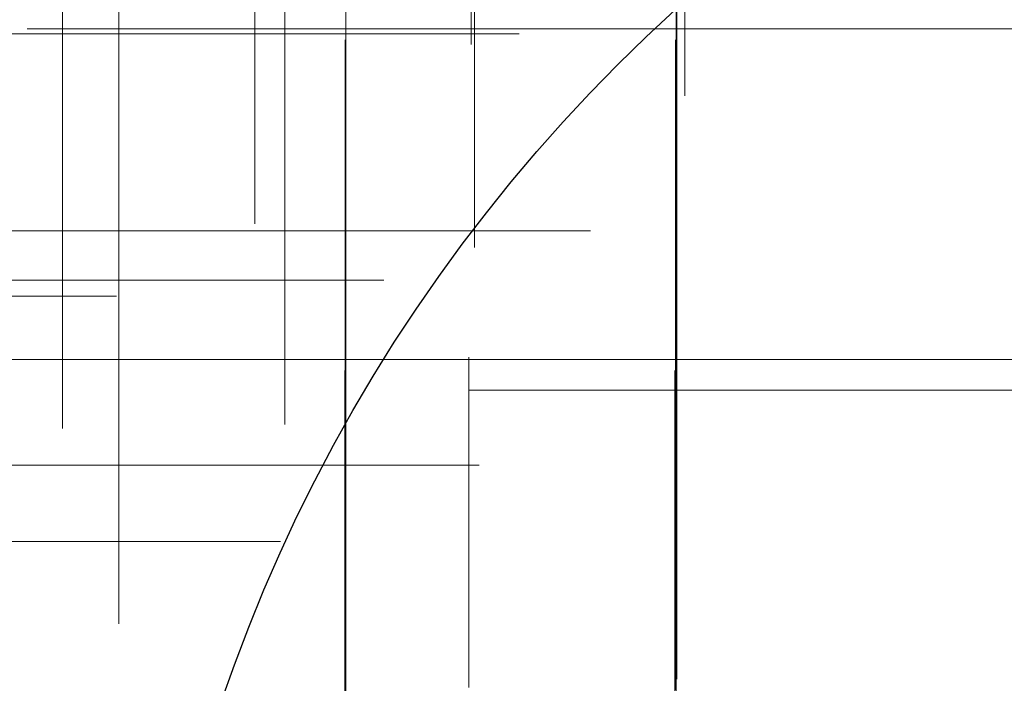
# Model space of a CAD drawing. Header units: millimetres. Extents: x -50 to 901, y -50 to 714.
# Tile 47 of 186: x -16 to -7, y 5 to 11. Entities that reach past the tile are written whole.
import ezdxf

# ---------------------------------------------------------------- set-up
doc = ezdxf.new("R2010")
doc.units = ezdxf.units.MM

# ---------------------------------------------------------------- blocks, each defined once
blk = doc.blocks.new('SW_CENTERMARKSYMBOL_7')
at = {"color": 0, "linetype": 'Continuous', "lineweight": 18}
for p, q in [((0, 0), (0, 5)), ((-5, 0), (-5.9011, 0)), ((0, 0), (-5, 0)), ((0, 0), (0, -5)), ((0, 0), (5, 0)), ((0, -5), (0, -5.9011))]:
    blk.add_line(p, q, dxfattribs=at)
blk = doc.blocks.new('SW_CENTERMARKSYMBOL_8')
at = {"color": 0, "linetype": 'Continuous', "lineweight": 18}
for p, q in [((-5, 0), (-5.9011, 0)), ((0, 0), (-5, 0))]:
    blk.add_line(p, q, dxfattribs=at)
blk = doc.blocks.new('SW_CENTERMARKSYMBOL_9')
at = {"color": 0, "linetype": 'Continuous', "lineweight": 18}
for p, q in [((-5, 0), (-5.9011, 0)), ((0, 0), (-5, 0))]:
    blk.add_line(p, q, dxfattribs=at)
blk = doc.blocks.new('SW_CENTERMARKSYMBOL_60')
at = {"color": 0, "linetype": 'Continuous', "lineweight": 18}
for p, q in [((0, 5), (0, 5.9011)), ((0, 0), (0, 5))]:
    blk.add_line(p, q, dxfattribs=at)
blk = doc.blocks.new('SW_CENTERMARKSYMBOL_62')
at = {"color": 0, "linetype": 'Continuous', "lineweight": 18}
for p, q in [((0, 5), (0, 5.9011)), ((0, 0), (0, 5))]:
    blk.add_line(p, q, dxfattribs=at)
blk = doc.blocks.new('SW_CENTERMARKSYMBOL_72')
at = {"color": 0, "linetype": 'Continuous', "lineweight": 18}
for p, q in [((-5, 0), (-5.9011, 0)), ((0, 0), (-5, 0))]:
    blk.add_line(p, q, dxfattribs=at)
blk = doc.blocks.new('SW_CENTERMARKSYMBOL_73')
at = {"color": 0, "linetype": 'Continuous', "lineweight": 18}
for p, q in [((-5, 0), (-5.9011, 0)), ((0, 0), (-5, 0))]:
    blk.add_line(p, q, dxfattribs=at)
blk = doc.blocks.new('SW_CENTERMARKSYMBOL_74')
at = {"color": 0, "linetype": 'Continuous', "lineweight": 18}
for p, q in [((0, 0), (0, 5)), ((-5, 0), (-5.9011, 0)), ((0, 0), (-5, 0)), ((0, 0), (0, -5)), ((0, 0), (5, 0))]:
    blk.add_line(p, q, dxfattribs=at)
blk = doc.blocks.new('SW_CENTERMARKSYMBOL_75')
at = {"color": 0, "linetype": 'Continuous', "lineweight": 18}
for p, q in [((0, 0), (0, 5)), ((0, 0), (-5, 0)), ((0, 0), (0, -5)), ((0, 0), (5, 0)), ((5, 0), (5.9011, 0))]:
    blk.add_line(p, q, dxfattribs=at)
blk = doc.blocks.new('SW_CENTERMARKSYMBOL_100')
at = {"color": 0, "linetype": 'Continuous', "lineweight": 18}
for p, q in [((0, 5), (0, 5.9011)), ((0, 0), (0, 5))]:
    blk.add_line(p, q, dxfattribs=at)
blk = doc.blocks.new('SW_CENTERMARKSYMBOL_101')
at = {"color": 0, "linetype": 'Continuous', "lineweight": 18}
for p, q in [((0, 5), (0, 5.9011)), ((0, 0), (0, 5))]:
    blk.add_line(p, q, dxfattribs=at)
blk = doc.blocks.new('SW_CENTERMARKSYMBOL_104')
at = {"color": 0, "linetype": 'Continuous', "lineweight": 18}
for p, q in [((0, 0), (5, 0)), ((5, 0), (5.5549, 0))]:
    blk.add_line(p, q, dxfattribs=at)
blk = doc.blocks.new('SW_CENTERMARKSYMBOL_105')
at = {"color": 0, "linetype": 'Continuous', "lineweight": 18}
for p, q in [((0, 0), (5, 0)), ((5, 0), (5.6463, 0))]:
    blk.add_line(p, q, dxfattribs=at)
blk = doc.blocks.new('SW_CENTERMARKSYMBOL_106')
at = {"color": 0, "linetype": 'Continuous', "lineweight": 18}
for p, q in [((0, 0), (5, 0)), ((5, 0), (5.5209, 0))]:
    blk.add_line(p, q, dxfattribs=at)
blk = doc.blocks.new('SW_CENTERMARKSYMBOL_108')
at = {"color": 0, "linetype": 'Continuous', "lineweight": 18}
for p, q in [((0, 0), (5, 0)), ((5, 0), (5.5549, 0))]:
    blk.add_line(p, q, dxfattribs=at)
blk = doc.blocks.new('SW_CENTERMARKSYMBOL_114')
at = {"color": 0, "linetype": 'Continuous', "lineweight": 18}
for p, q in [((0, 0), (5, 0)), ((5, 0), (5.6463, 0))]:
    blk.add_line(p, q, dxfattribs=at)
blk = doc.blocks.new('SW_CENTERMARKSYMBOL_125')
at = {"color": 0, "linetype": 'Continuous', "lineweight": 18}
for p, q in [((0, 0), (0, -5)), ((0, -5), (0, -5.6463))]:
    blk.add_line(p, q, dxfattribs=at)
blk = doc.blocks.new('SW_CENTERMARKSYMBOL_126')
at = {"color": 0, "linetype": 'Continuous', "lineweight": 18}
for p, q in [((0, 0), (0, -5)), ((0, -5), (0, -5.5549))]:
    blk.add_line(p, q, dxfattribs=at)
blk = doc.blocks.new('SW_CENTERMARKSYMBOL_128')
at = {"color": 0, "linetype": 'Continuous', "lineweight": 18}
for p, q in [((0, 0), (5, 0)), ((5, 0), (5.6463, 0))]:
    blk.add_line(p, q, dxfattribs=at)
blk = doc.blocks.new('SW_CENTERMARKSYMBOL_134')
at = {"color": 0, "linetype": 'Continuous', "lineweight": 18}
for p, q in [((0, 0), (0, -5)), ((0, -5), (0, -5.5549))]:
    blk.add_line(p, q, dxfattribs=at)
blk = doc.blocks.new('SW_CENTERMARKSYMBOL_135')
at = {"color": 0, "linetype": 'Continuous', "lineweight": 18}
for p, q in [((0, 0), (0, -5)), ((0, -5), (0, -5.6463))]:
    blk.add_line(p, q, dxfattribs=at)
blk = doc.blocks.new('SW_CENTERMARKSYMBOL_200')
at = {"color": 0, "linetype": 'Continuous', "lineweight": 18}
for p, q in [((0, 0), (0, -5)), ((0, -5), (0, -5.5549))]:
    blk.add_line(p, q, dxfattribs=at)
blk = doc.blocks.new('SW_CENTERMARKSYMBOL_210')
at = {"color": 0, "linetype": 'Continuous', "lineweight": 18}
blk.add_line((0, -5), (0, -5.6463), dxfattribs=at)
blk = doc.blocks.new('SW_CENTERMARKSYMBOL_211')
at = {"color": 0, "linetype": 'Continuous', "lineweight": 18}
for p, q in [((0, 0), (0, -5)), ((0, -5), (0, -5.5549))]:
    blk.add_line(p, q, dxfattribs=at)
blk = doc.blocks.new('SW_CENTERMARKSYMBOL_557')
at = {"color": 0, "linetype": 'Continuous', "lineweight": 18}
for p, q in [((-5, 0), (-8, 0)), ((0, 0), (-5, 0))]:
    blk.add_line(p, q, dxfattribs=at)
blk = doc.blocks.new('SW_CENTERMARKSYMBOL_560')
at = {"color": 0, "linetype": 'Continuous', "lineweight": 18}
blk.add_line((0, 5), (0, 8), dxfattribs=at)
blk = doc.blocks.new('SW_CENTERMARKSYMBOL_570')
at = {"color": 0, "linetype": 'Continuous', "lineweight": 18}
for p, q in [((0, 0), (0, 5)), ((-5, 0), (-5.9011, 0)), ((0, 0), (-5, 0)), ((0, 0), (0, -5)), ((0, 0), (5, 0)), ((0, -5), (0, -5.9011))]:
    blk.add_line(p, q, dxfattribs=at)
blk = doc.blocks.new('SW_CENTERMARKSYMBOL_571')
at = {"color": 0, "linetype": 'Continuous', "lineweight": 18}
for p, q in [((-5, 0), (-5.9011, 0)), ((0, 0), (-5, 0))]:
    blk.add_line(p, q, dxfattribs=at)
blk = doc.blocks.new('SW_CENTERMARKSYMBOL_572')
at = {"color": 0, "linetype": 'Continuous', "lineweight": 18}
for p, q in [((-5, 0), (-5.9011, 0)), ((0, 0), (-5, 0))]:
    blk.add_line(p, q, dxfattribs=at)
blk = doc.blocks.new('SW_CENTERMARKSYMBOL_623')
at = {"color": 0, "linetype": 'Continuous', "lineweight": 18}
for p, q in [((0, 5), (0, 5.9011)), ((0, 0), (0, 5))]:
    blk.add_line(p, q, dxfattribs=at)
blk = doc.blocks.new('SW_CENTERMARKSYMBOL_625')
at = {"color": 0, "linetype": 'Continuous', "lineweight": 18}
for p, q in [((0, 5), (0, 5.9011)), ((0, 0), (0, 5))]:
    blk.add_line(p, q, dxfattribs=at)
blk = doc.blocks.new('SW_CENTERMARKSYMBOL_635')
at = {"color": 0, "linetype": 'Continuous', "lineweight": 18}
for p, q in [((-5, 0), (-5.9011, 0)), ((0, 0), (-5, 0))]:
    blk.add_line(p, q, dxfattribs=at)
blk = doc.blocks.new('SW_CENTERMARKSYMBOL_636')
at = {"color": 0, "linetype": 'Continuous', "lineweight": 18}
for p, q in [((-5, 0), (-5.9011, 0)), ((0, 0), (-5, 0))]:
    blk.add_line(p, q, dxfattribs=at)
blk = doc.blocks.new('SW_CENTERMARKSYMBOL_637')
at = {"color": 0, "linetype": 'Continuous', "lineweight": 18}
for p, q in [((0, 0), (0, 5)), ((-5, 0), (-5.9011, 0)), ((0, 0), (-5, 0)), ((0, 0), (0, -5)), ((0, 0), (5, 0))]:
    blk.add_line(p, q, dxfattribs=at)
blk = doc.blocks.new('SW_CENTERMARKSYMBOL_638')
at = {"color": 0, "linetype": 'Continuous', "lineweight": 18}
for p, q in [((0, 0), (0, 5)), ((0, 0), (-5, 0)), ((0, 0), (0, -5)), ((0, 0), (5, 0)), ((5, 0), (5.9011, 0))]:
    blk.add_line(p, q, dxfattribs=at)
blk = doc.blocks.new('SW_CENTERMARKSYMBOL_663')
at = {"color": 0, "linetype": 'Continuous', "lineweight": 18}
for p, q in [((0, 5), (0, 5.9011)), ((0, 0), (0, 5))]:
    blk.add_line(p, q, dxfattribs=at)
blk = doc.blocks.new('SW_CENTERMARKSYMBOL_664')
at = {"color": 0, "linetype": 'Continuous', "lineweight": 18}
for p, q in [((0, 5), (0, 5.9011)), ((0, 0), (0, 5))]:
    blk.add_line(p, q, dxfattribs=at)
blk = doc.blocks.new('SW_CENTERMARKSYMBOL_667')
at = {"color": 0, "linetype": 'Continuous', "lineweight": 18}
for p, q in [((0, 0), (5, 0)), ((5, 0), (5.5549, 0))]:
    blk.add_line(p, q, dxfattribs=at)
blk = doc.blocks.new('SW_CENTERMARKSYMBOL_668')
at = {"color": 0, "linetype": 'Continuous', "lineweight": 18}
for p, q in [((0, 0), (5, 0)), ((5, 0), (5.6463, 0))]:
    blk.add_line(p, q, dxfattribs=at)
blk = doc.blocks.new('SW_CENTERMARKSYMBOL_669')
at = {"color": 0, "linetype": 'Continuous', "lineweight": 18}
for p, q in [((0, 0), (5, 0)), ((5, 0), (5.5209, 0))]:
    blk.add_line(p, q, dxfattribs=at)
blk = doc.blocks.new('SW_CENTERMARKSYMBOL_671')
at = {"color": 0, "linetype": 'Continuous', "lineweight": 18}
for p, q in [((0, 0), (5, 0)), ((5, 0), (5.5549, 0))]:
    blk.add_line(p, q, dxfattribs=at)
blk = doc.blocks.new('SW_CENTERMARKSYMBOL_677')
at = {"color": 0, "linetype": 'Continuous', "lineweight": 18}
for p, q in [((0, 0), (5, 0)), ((5, 0), (5.6463, 0))]:
    blk.add_line(p, q, dxfattribs=at)
blk = doc.blocks.new('SW_CENTERMARKSYMBOL_688')
at = {"color": 0, "linetype": 'Continuous', "lineweight": 18}
for p, q in [((0, 0), (0, -5)), ((0, -5), (0, -5.6463))]:
    blk.add_line(p, q, dxfattribs=at)
blk = doc.blocks.new('SW_CENTERMARKSYMBOL_689')
at = {"color": 0, "linetype": 'Continuous', "lineweight": 18}
for p, q in [((0, 0), (0, -5)), ((0, -5), (0, -5.5549))]:
    blk.add_line(p, q, dxfattribs=at)
blk = doc.blocks.new('SW_CENTERMARKSYMBOL_691')
at = {"color": 0, "linetype": 'Continuous', "lineweight": 18}
for p, q in [((0, 0), (5, 0)), ((5, 0), (5.6463, 0))]:
    blk.add_line(p, q, dxfattribs=at)
blk = doc.blocks.new('SW_CENTERMARKSYMBOL_697')
at = {"color": 0, "linetype": 'Continuous', "lineweight": 18}
for p, q in [((0, 0), (0, -5)), ((0, -5), (0, -5.5549))]:
    blk.add_line(p, q, dxfattribs=at)
blk = doc.blocks.new('SW_CENTERMARKSYMBOL_698')
at = {"color": 0, "linetype": 'Continuous', "lineweight": 18}
for p, q in [((0, 0), (0, -5)), ((0, -5), (0, -5.6463))]:
    blk.add_line(p, q, dxfattribs=at)
blk = doc.blocks.new('SW_CENTERMARKSYMBOL_763')
at = {"color": 0, "linetype": 'Continuous', "lineweight": 18}
for p, q in [((0, 0), (0, -5)), ((0, -5), (0, -5.5549))]:
    blk.add_line(p, q, dxfattribs=at)
blk = doc.blocks.new('SW_CENTERMARKSYMBOL_773')
at = {"color": 0, "linetype": 'Continuous', "lineweight": 18}
blk.add_line((0, -5), (0, -5.6463), dxfattribs=at)
blk = doc.blocks.new('SW_CENTERMARKSYMBOL_774')
at = {"color": 0, "linetype": 'Continuous', "lineweight": 18}
for p, q in [((0, 0), (0, -5)), ((0, -5), (0, -5.5549))]:
    blk.add_line(p, q, dxfattribs=at)
blk = doc.blocks.new('SW_CENTERMARKSYMBOL_1120')
at = {"color": 0, "linetype": 'Continuous', "lineweight": 18}
for p, q in [((-5, 0), (-8, 0)), ((0, 0), (-5, 0))]:
    blk.add_line(p, q, dxfattribs=at)
blk = doc.blocks.new('SW_CENTERMARKSYMBOL_1123')
at = {"color": 0, "linetype": 'Continuous', "lineweight": 18}
blk.add_line((0, 5), (0, 8), dxfattribs=at)
blk = doc.blocks.new('SW_CENTERMARKSYMBOL_1133')
at = {"color": 0, "linetype": 'Continuous', "lineweight": 18}
for p, q in [((0, 0), (0, 5)), ((-5, 0), (-5.9011, 0)), ((0, 0), (-5, 0)), ((0, 0), (0, -5)), ((0, 0), (5, 0)), ((0, -5), (0, -5.9011))]:
    blk.add_line(p, q, dxfattribs=at)
blk = doc.blocks.new('SW_CENTERMARKSYMBOL_1134')
at = {"color": 0, "linetype": 'Continuous', "lineweight": 18}
for p, q in [((-5, 0), (-5.9011, 0)), ((0, 0), (-5, 0))]:
    blk.add_line(p, q, dxfattribs=at)
blk = doc.blocks.new('SW_CENTERMARKSYMBOL_1135')
at = {"color": 0, "linetype": 'Continuous', "lineweight": 18}
for p, q in [((-5, 0), (-5.9011, 0)), ((0, 0), (-5, 0))]:
    blk.add_line(p, q, dxfattribs=at)
blk = doc.blocks.new('SW_CENTERMARKSYMBOL_1186')
at = {"color": 0, "linetype": 'Continuous', "lineweight": 18}
for p, q in [((0, 5), (0, 5.9011)), ((0, 0), (0, 5))]:
    blk.add_line(p, q, dxfattribs=at)
blk = doc.blocks.new('SW_CENTERMARKSYMBOL_1188')
at = {"color": 0, "linetype": 'Continuous', "lineweight": 18}
for p, q in [((0, 5), (0, 5.9011)), ((0, 0), (0, 5))]:
    blk.add_line(p, q, dxfattribs=at)
blk = doc.blocks.new('SW_CENTERMARKSYMBOL_1198')
at = {"color": 0, "linetype": 'Continuous', "lineweight": 18}
for p, q in [((-5, 0), (-5.9011, 0)), ((0, 0), (-5, 0))]:
    blk.add_line(p, q, dxfattribs=at)
blk = doc.blocks.new('SW_CENTERMARKSYMBOL_1199')
at = {"color": 0, "linetype": 'Continuous', "lineweight": 18}
for p, q in [((-5, 0), (-5.9011, 0)), ((0, 0), (-5, 0))]:
    blk.add_line(p, q, dxfattribs=at)
blk = doc.blocks.new('SW_CENTERMARKSYMBOL_1200')
at = {"color": 0, "linetype": 'Continuous', "lineweight": 18}
for p, q in [((0, 0), (0, 5)), ((-5, 0), (-5.9011, 0)), ((0, 0), (-5, 0)), ((0, 0), (0, -5)), ((0, 0), (5, 0))]:
    blk.add_line(p, q, dxfattribs=at)
blk = doc.blocks.new('SW_CENTERMARKSYMBOL_1201')
at = {"color": 0, "linetype": 'Continuous', "lineweight": 18}
for p, q in [((0, 0), (0, 5)), ((0, 0), (-5, 0)), ((0, 0), (0, -5)), ((0, 0), (5, 0)), ((5, 0), (5.9011, 0))]:
    blk.add_line(p, q, dxfattribs=at)
blk = doc.blocks.new('SW_CENTERMARKSYMBOL_1226')
at = {"color": 0, "linetype": 'Continuous', "lineweight": 18}
for p, q in [((0, 5), (0, 5.9011)), ((0, 0), (0, 5))]:
    blk.add_line(p, q, dxfattribs=at)
blk = doc.blocks.new('SW_CENTERMARKSYMBOL_1227')
at = {"color": 0, "linetype": 'Continuous', "lineweight": 18}
for p, q in [((0, 5), (0, 5.9011)), ((0, 0), (0, 5))]:
    blk.add_line(p, q, dxfattribs=at)
blk = doc.blocks.new('SW_CENTERMARKSYMBOL_1230')
at = {"color": 0, "linetype": 'Continuous', "lineweight": 18}
for p, q in [((0, 0), (5, 0)), ((5, 0), (5.5549, 0))]:
    blk.add_line(p, q, dxfattribs=at)
blk = doc.blocks.new('SW_CENTERMARKSYMBOL_1231')
at = {"color": 0, "linetype": 'Continuous', "lineweight": 18}
for p, q in [((0, 0), (5, 0)), ((5, 0), (5.6463, 0))]:
    blk.add_line(p, q, dxfattribs=at)
blk = doc.blocks.new('SW_CENTERMARKSYMBOL_1232')
at = {"color": 0, "linetype": 'Continuous', "lineweight": 18}
for p, q in [((0, 0), (5, 0)), ((5, 0), (5.5209, 0))]:
    blk.add_line(p, q, dxfattribs=at)
blk = doc.blocks.new('SW_CENTERMARKSYMBOL_1234')
at = {"color": 0, "linetype": 'Continuous', "lineweight": 18}
for p, q in [((0, 0), (5, 0)), ((5, 0), (5.5549, 0))]:
    blk.add_line(p, q, dxfattribs=at)
blk = doc.blocks.new('SW_CENTERMARKSYMBOL_1240')
at = {"color": 0, "linetype": 'Continuous', "lineweight": 18}
for p, q in [((0, 0), (5, 0)), ((5, 0), (5.6463, 0))]:
    blk.add_line(p, q, dxfattribs=at)
blk = doc.blocks.new('SW_CENTERMARKSYMBOL_1251')
at = {"color": 0, "linetype": 'Continuous', "lineweight": 18}
for p, q in [((0, 0), (0, -5)), ((0, -5), (0, -5.6463))]:
    blk.add_line(p, q, dxfattribs=at)
blk = doc.blocks.new('SW_CENTERMARKSYMBOL_1252')
at = {"color": 0, "linetype": 'Continuous', "lineweight": 18}
for p, q in [((0, 0), (0, -5)), ((0, -5), (0, -5.5549))]:
    blk.add_line(p, q, dxfattribs=at)
blk = doc.blocks.new('SW_CENTERMARKSYMBOL_1254')
at = {"color": 0, "linetype": 'Continuous', "lineweight": 18}
for p, q in [((0, 0), (5, 0)), ((5, 0), (5.6463, 0))]:
    blk.add_line(p, q, dxfattribs=at)
blk = doc.blocks.new('SW_CENTERMARKSYMBOL_1260')
at = {"color": 0, "linetype": 'Continuous', "lineweight": 18}
for p, q in [((0, 0), (0, -5)), ((0, -5), (0, -5.5549))]:
    blk.add_line(p, q, dxfattribs=at)
blk = doc.blocks.new('SW_CENTERMARKSYMBOL_1261')
at = {"color": 0, "linetype": 'Continuous', "lineweight": 18}
for p, q in [((0, 0), (0, -5)), ((0, -5), (0, -5.6463))]:
    blk.add_line(p, q, dxfattribs=at)
blk = doc.blocks.new('SW_CENTERMARKSYMBOL_1326')
at = {"color": 0, "linetype": 'Continuous', "lineweight": 18}
for p, q in [((0, 0), (0, -5)), ((0, -5), (0, -5.5549))]:
    blk.add_line(p, q, dxfattribs=at)
blk = doc.blocks.new('SW_CENTERMARKSYMBOL_1336')
at = {"color": 0, "linetype": 'Continuous', "lineweight": 18}
blk.add_line((0, -5), (0, -5.6463), dxfattribs=at)
blk = doc.blocks.new('SW_CENTERMARKSYMBOL_1337')
at = {"color": 0, "linetype": 'Continuous', "lineweight": 18}
for p, q in [((0, 0), (0, -5)), ((0, -5), (0, -5.5549))]:
    blk.add_line(p, q, dxfattribs=at)
blk = doc.blocks.new('SW_CENTERMARKSYMBOL_1683')
at = {"color": 0, "linetype": 'Continuous', "lineweight": 18}
for p, q in [((-5, 0), (-8, 0)), ((0, 0), (-5, 0))]:
    blk.add_line(p, q, dxfattribs=at)
blk = doc.blocks.new('SW_CENTERMARKSYMBOL_1686')
at = {"color": 0, "linetype": 'Continuous', "lineweight": 18}
blk.add_line((0, 5), (0, 8), dxfattribs=at)
blk = doc.blocks.new('SW_CENTERMARKSYMBOL_1696')
at = {"color": 0, "linetype": 'Continuous', "lineweight": 18}
for p, q in [((0, 0), (0, 5)), ((-5, 0), (-5.9011, 0)), ((0, 0), (-5, 0)), ((0, 0), (0, -5)), ((0, 0), (5, 0)), ((0, -5), (0, -5.9011))]:
    blk.add_line(p, q, dxfattribs=at)
blk = doc.blocks.new('SW_CENTERMARKSYMBOL_1697')
at = {"color": 0, "linetype": 'Continuous', "lineweight": 18}
for p, q in [((-5, 0), (-5.9011, 0)), ((0, 0), (-5, 0))]:
    blk.add_line(p, q, dxfattribs=at)
blk = doc.blocks.new('SW_CENTERMARKSYMBOL_1698')
at = {"color": 0, "linetype": 'Continuous', "lineweight": 18}
for p, q in [((-5, 0), (-5.9011, 0)), ((0, 0), (-5, 0))]:
    blk.add_line(p, q, dxfattribs=at)
blk = doc.blocks.new('SW_CENTERMARKSYMBOL_1749')
at = {"color": 0, "linetype": 'Continuous', "lineweight": 18}
for p, q in [((0, 5), (0, 5.9011)), ((0, 0), (0, 5))]:
    blk.add_line(p, q, dxfattribs=at)
blk = doc.blocks.new('SW_CENTERMARKSYMBOL_1751')
at = {"color": 0, "linetype": 'Continuous', "lineweight": 18}
for p, q in [((0, 5), (0, 5.9011)), ((0, 0), (0, 5))]:
    blk.add_line(p, q, dxfattribs=at)
blk = doc.blocks.new('SW_CENTERMARKSYMBOL_1761')
at = {"color": 0, "linetype": 'Continuous', "lineweight": 18}
for p, q in [((-5, 0), (-5.9011, 0)), ((0, 0), (-5, 0))]:
    blk.add_line(p, q, dxfattribs=at)
blk = doc.blocks.new('SW_CENTERMARKSYMBOL_1762')
at = {"color": 0, "linetype": 'Continuous', "lineweight": 18}
for p, q in [((-5, 0), (-5.9011, 0)), ((0, 0), (-5, 0))]:
    blk.add_line(p, q, dxfattribs=at)
blk = doc.blocks.new('SW_CENTERMARKSYMBOL_1763')
at = {"color": 0, "linetype": 'Continuous', "lineweight": 18}
for p, q in [((0, 0), (0, 5)), ((-5, 0), (-5.9011, 0)), ((0, 0), (-5, 0)), ((0, 0), (0, -5)), ((0, 0), (5, 0))]:
    blk.add_line(p, q, dxfattribs=at)
blk = doc.blocks.new('SW_CENTERMARKSYMBOL_1764')
at = {"color": 0, "linetype": 'Continuous', "lineweight": 18}
for p, q in [((0, 0), (0, 5)), ((0, 0), (-5, 0)), ((0, 0), (0, -5)), ((0, 0), (5, 0)), ((5, 0), (5.9011, 0))]:
    blk.add_line(p, q, dxfattribs=at)
blk = doc.blocks.new('SW_CENTERMARKSYMBOL_1789')
at = {"color": 0, "linetype": 'Continuous', "lineweight": 18}
for p, q in [((0, 5), (0, 5.9011)), ((0, 0), (0, 5))]:
    blk.add_line(p, q, dxfattribs=at)
blk = doc.blocks.new('SW_CENTERMARKSYMBOL_1790')
at = {"color": 0, "linetype": 'Continuous', "lineweight": 18}
for p, q in [((0, 5), (0, 5.9011)), ((0, 0), (0, 5))]:
    blk.add_line(p, q, dxfattribs=at)
blk = doc.blocks.new('SW_CENTERMARKSYMBOL_1793')
at = {"color": 0, "linetype": 'Continuous', "lineweight": 18}
for p, q in [((0, 0), (5, 0)), ((5, 0), (5.5549, 0))]:
    blk.add_line(p, q, dxfattribs=at)
blk = doc.blocks.new('SW_CENTERMARKSYMBOL_1794')
at = {"color": 0, "linetype": 'Continuous', "lineweight": 18}
for p, q in [((0, 0), (5, 0)), ((5, 0), (5.6463, 0))]:
    blk.add_line(p, q, dxfattribs=at)
blk = doc.blocks.new('SW_CENTERMARKSYMBOL_1795')
at = {"color": 0, "linetype": 'Continuous', "lineweight": 18}
for p, q in [((0, 0), (5, 0)), ((5, 0), (5.5209, 0))]:
    blk.add_line(p, q, dxfattribs=at)
blk = doc.blocks.new('SW_CENTERMARKSYMBOL_1797')
at = {"color": 0, "linetype": 'Continuous', "lineweight": 18}
for p, q in [((0, 0), (5, 0)), ((5, 0), (5.5549, 0))]:
    blk.add_line(p, q, dxfattribs=at)
blk = doc.blocks.new('SW_CENTERMARKSYMBOL_1803')
at = {"color": 0, "linetype": 'Continuous', "lineweight": 18}
for p, q in [((0, 0), (5, 0)), ((5, 0), (5.6463, 0))]:
    blk.add_line(p, q, dxfattribs=at)
blk = doc.blocks.new('SW_CENTERMARKSYMBOL_1814')
at = {"color": 0, "linetype": 'Continuous', "lineweight": 18}
for p, q in [((0, 0), (0, -5)), ((0, -5), (0, -5.6463))]:
    blk.add_line(p, q, dxfattribs=at)
blk = doc.blocks.new('SW_CENTERMARKSYMBOL_1815')
at = {"color": 0, "linetype": 'Continuous', "lineweight": 18}
for p, q in [((0, 0), (0, -5)), ((0, -5), (0, -5.5549))]:
    blk.add_line(p, q, dxfattribs=at)
blk = doc.blocks.new('SW_CENTERMARKSYMBOL_1817')
at = {"color": 0, "linetype": 'Continuous', "lineweight": 18}
for p, q in [((0, 0), (5, 0)), ((5, 0), (5.6463, 0))]:
    blk.add_line(p, q, dxfattribs=at)
blk = doc.blocks.new('SW_CENTERMARKSYMBOL_1823')
at = {"color": 0, "linetype": 'Continuous', "lineweight": 18}
for p, q in [((0, 0), (0, -5)), ((0, -5), (0, -5.5549))]:
    blk.add_line(p, q, dxfattribs=at)
blk = doc.blocks.new('SW_CENTERMARKSYMBOL_1824')
at = {"color": 0, "linetype": 'Continuous', "lineweight": 18}
for p, q in [((0, 0), (0, -5)), ((0, -5), (0, -5.6463))]:
    blk.add_line(p, q, dxfattribs=at)
blk = doc.blocks.new('SW_CENTERMARKSYMBOL_1889')
at = {"color": 0, "linetype": 'Continuous', "lineweight": 18}
for p, q in [((0, 0), (0, -5)), ((0, -5), (0, -5.5549))]:
    blk.add_line(p, q, dxfattribs=at)
blk = doc.blocks.new('SW_CENTERMARKSYMBOL_1899')
at = {"color": 0, "linetype": 'Continuous', "lineweight": 18}
blk.add_line((0, -5), (0, -5.6463), dxfattribs=at)
blk = doc.blocks.new('SW_CENTERMARKSYMBOL_1900')
at = {"color": 0, "linetype": 'Continuous', "lineweight": 18}
for p, q in [((0, 0), (0, -5)), ((0, -5), (0, -5.5549))]:
    blk.add_line(p, q, dxfattribs=at)
blk = doc.blocks.new('SW_CENTERMARKSYMBOL_2246')
at = {"color": 0, "linetype": 'Continuous', "lineweight": 18}
for p, q in [((-5, 0), (-8, 0)), ((0, 0), (-5, 0))]:
    blk.add_line(p, q, dxfattribs=at)
blk = doc.blocks.new('SW_CENTERMARKSYMBOL_2249')
at = {"color": 0, "linetype": 'Continuous', "lineweight": 18}
blk.add_line((0, 5), (0, 8), dxfattribs=at)
blk = doc.blocks.new('SW_CENTERMARKSYMBOL_2259')
at = {"color": 0, "linetype": 'Continuous', "lineweight": 18}
for p, q in [((0, 0), (0, 5)), ((-5, 0), (-5.9011, 0)), ((0, 0), (-5, 0)), ((0, 0), (0, -5)), ((0, 0), (5, 0)), ((0, -5), (0, -5.9011))]:
    blk.add_line(p, q, dxfattribs=at)
blk = doc.blocks.new('SW_CENTERMARKSYMBOL_2260')
at = {"color": 0, "linetype": 'Continuous', "lineweight": 18}
for p, q in [((-5, 0), (-5.9011, 0)), ((0, 0), (-5, 0))]:
    blk.add_line(p, q, dxfattribs=at)
blk = doc.blocks.new('SW_CENTERMARKSYMBOL_2261')
at = {"color": 0, "linetype": 'Continuous', "lineweight": 18}
for p, q in [((-5, 0), (-5.9011, 0)), ((0, 0), (-5, 0))]:
    blk.add_line(p, q, dxfattribs=at)
blk = doc.blocks.new('SW_CENTERMARKSYMBOL_2312')
at = {"color": 0, "linetype": 'Continuous', "lineweight": 18}
for p, q in [((0, 5), (0, 5.9011)), ((0, 0), (0, 5))]:
    blk.add_line(p, q, dxfattribs=at)
blk = doc.blocks.new('SW_CENTERMARKSYMBOL_2314')
at = {"color": 0, "linetype": 'Continuous', "lineweight": 18}
for p, q in [((0, 5), (0, 5.9011)), ((0, 0), (0, 5))]:
    blk.add_line(p, q, dxfattribs=at)
blk = doc.blocks.new('SW_CENTERMARKSYMBOL_2324')
at = {"color": 0, "linetype": 'Continuous', "lineweight": 18}
for p, q in [((-5, 0), (-5.9011, 0)), ((0, 0), (-5, 0))]:
    blk.add_line(p, q, dxfattribs=at)
blk = doc.blocks.new('SW_CENTERMARKSYMBOL_2325')
at = {"color": 0, "linetype": 'Continuous', "lineweight": 18}
for p, q in [((-5, 0), (-5.9011, 0)), ((0, 0), (-5, 0))]:
    blk.add_line(p, q, dxfattribs=at)
blk = doc.blocks.new('SW_CENTERMARKSYMBOL_2326')
at = {"color": 0, "linetype": 'Continuous', "lineweight": 18}
for p, q in [((0, 0), (0, 5)), ((-5, 0), (-5.9011, 0)), ((0, 0), (-5, 0)), ((0, 0), (0, -5)), ((0, 0), (5, 0))]:
    blk.add_line(p, q, dxfattribs=at)
blk = doc.blocks.new('SW_CENTERMARKSYMBOL_2327')
at = {"color": 0, "linetype": 'Continuous', "lineweight": 18}
for p, q in [((0, 0), (0, 5)), ((0, 0), (-5, 0)), ((0, 0), (0, -5)), ((0, 0), (5, 0)), ((5, 0), (5.9011, 0))]:
    blk.add_line(p, q, dxfattribs=at)
blk = doc.blocks.new('SW_CENTERMARKSYMBOL_2352')
at = {"color": 0, "linetype": 'Continuous', "lineweight": 18}
for p, q in [((0, 5), (0, 5.9011)), ((0, 0), (0, 5))]:
    blk.add_line(p, q, dxfattribs=at)
blk = doc.blocks.new('SW_CENTERMARKSYMBOL_2353')
at = {"color": 0, "linetype": 'Continuous', "lineweight": 18}
for p, q in [((0, 5), (0, 5.9011)), ((0, 0), (0, 5))]:
    blk.add_line(p, q, dxfattribs=at)
blk = doc.blocks.new('SW_CENTERMARKSYMBOL_2356')
at = {"color": 0, "linetype": 'Continuous', "lineweight": 18}
for p, q in [((0, 0), (5, 0)), ((5, 0), (5.5549, 0))]:
    blk.add_line(p, q, dxfattribs=at)
blk = doc.blocks.new('SW_CENTERMARKSYMBOL_2357')
at = {"color": 0, "linetype": 'Continuous', "lineweight": 18}
for p, q in [((0, 0), (5, 0)), ((5, 0), (5.6463, 0))]:
    blk.add_line(p, q, dxfattribs=at)
blk = doc.blocks.new('SW_CENTERMARKSYMBOL_2358')
at = {"color": 0, "linetype": 'Continuous', "lineweight": 18}
for p, q in [((0, 0), (5, 0)), ((5, 0), (5.5209, 0))]:
    blk.add_line(p, q, dxfattribs=at)
blk = doc.blocks.new('SW_CENTERMARKSYMBOL_2360')
at = {"color": 0, "linetype": 'Continuous', "lineweight": 18}
for p, q in [((0, 0), (5, 0)), ((5, 0), (5.5549, 0))]:
    blk.add_line(p, q, dxfattribs=at)
blk = doc.blocks.new('SW_CENTERMARKSYMBOL_2366')
at = {"color": 0, "linetype": 'Continuous', "lineweight": 18}
for p, q in [((0, 0), (5, 0)), ((5, 0), (5.6463, 0))]:
    blk.add_line(p, q, dxfattribs=at)
blk = doc.blocks.new('SW_CENTERMARKSYMBOL_2377')
at = {"color": 0, "linetype": 'Continuous', "lineweight": 18}
for p, q in [((0, 0), (0, -5)), ((0, -5), (0, -5.6463))]:
    blk.add_line(p, q, dxfattribs=at)
blk = doc.blocks.new('SW_CENTERMARKSYMBOL_2378')
at = {"color": 0, "linetype": 'Continuous', "lineweight": 18}
for p, q in [((0, 0), (0, -5)), ((0, -5), (0, -5.5549))]:
    blk.add_line(p, q, dxfattribs=at)
blk = doc.blocks.new('SW_CENTERMARKSYMBOL_2380')
at = {"color": 0, "linetype": 'Continuous', "lineweight": 18}
for p, q in [((0, 0), (5, 0)), ((5, 0), (5.6463, 0))]:
    blk.add_line(p, q, dxfattribs=at)
blk = doc.blocks.new('SW_CENTERMARKSYMBOL_2386')
at = {"color": 0, "linetype": 'Continuous', "lineweight": 18}
for p, q in [((0, 0), (0, -5)), ((0, -5), (0, -5.5549))]:
    blk.add_line(p, q, dxfattribs=at)
blk = doc.blocks.new('SW_CENTERMARKSYMBOL_2387')
at = {"color": 0, "linetype": 'Continuous', "lineweight": 18}
for p, q in [((0, 0), (0, -5)), ((0, -5), (0, -5.6463))]:
    blk.add_line(p, q, dxfattribs=at)
blk = doc.blocks.new('SW_CENTERMARKSYMBOL_2452')
at = {"color": 0, "linetype": 'Continuous', "lineweight": 18}
for p, q in [((0, 0), (0, -5)), ((0, -5), (0, -5.5549))]:
    blk.add_line(p, q, dxfattribs=at)
blk = doc.blocks.new('SW_CENTERMARKSYMBOL_2462')
at = {"color": 0, "linetype": 'Continuous', "lineweight": 18}
blk.add_line((0, -5), (0, -5.6463), dxfattribs=at)
blk = doc.blocks.new('SW_CENTERMARKSYMBOL_2463')
at = {"color": 0, "linetype": 'Continuous', "lineweight": 18}
for p, q in [((0, 0), (0, -5)), ((0, -5), (0, -5.5549))]:
    blk.add_line(p, q, dxfattribs=at)
blk = doc.blocks.new('SW_CENTERMARKSYMBOL_2809')
at = {"color": 0, "linetype": 'Continuous', "lineweight": 18}
for p, q in [((-5, 0), (-8, 0)), ((0, 0), (-5, 0))]:
    blk.add_line(p, q, dxfattribs=at)
blk = doc.blocks.new('SW_CENTERMARKSYMBOL_2812')
at = {"color": 0, "linetype": 'Continuous', "lineweight": 18}
blk.add_line((0, 5), (0, 8), dxfattribs=at)

msp = doc.modelspace()

# ---------------------------------------------------------------- linework, layer by layer
at = {"color": 7, "linetype": 'Continuous', "lineweight": 25}
for radius in [45, 45, 45, 45, 45, 43.8964, 43.8964, 43.8964, 43.8964, 43.8964, 43.6219, 43.6219, 43.6219, 43.6219, 43.6219, 42.2814, 42.2814, 42.2814, 42.2814, 42.2814, 35.2814, 35.2814, 35.2814, 35.2814, 35.2814, 33.2814, 33.2814, 33.2814, 33.2814, 33.2814, 15, 15, 15, 15, 15]:
    msp.add_circle((0, 0), radius, dxfattribs=at)
msp.add_arc((0, 0), 50, 94.01152, 175.98848, dxfattribs=at)
msp.add_arc((0, 0), 50, 94.01152, 175.98848, dxfattribs=at)
msp.add_arc((0, 0), 50, 94.01152, 175.98848, dxfattribs=at)
msp.add_arc((0, 0), 50, 94.01152, 175.98848, dxfattribs=at)
msp.add_arc((0, 0), 50, 94.01152, 175.98848, dxfattribs=at)

# ---------------------------------------------------------------- block references
at = {"color": 7, "linetype": 'Continuous', "lineweight": 18}
for name, p in [('SW_CENTERMARKSYMBOL_210', (-11.9392, 16.4329)), ('SW_CENTERMARKSYMBOL_773', (-11.9392, 16.4329)), ('SW_CENTERMARKSYMBOL_1336', (-11.9392, 16.4329)), ('SW_CENTERMARKSYMBOL_1899', (-11.9392, 16.4329)), ('SW_CENTERMARKSYMBOL_2462', (-11.9392, 16.4329)), ('SW_CENTERMARKSYMBOL_200', (-9.9974, 15.8781)), ('SW_CENTERMARKSYMBOL_763', (-9.9974, 15.8781)), ('SW_CENTERMARKSYMBOL_1326', (-9.9974, 15.8781)), ('SW_CENTERMARKSYMBOL_1889', (-9.9974, 15.8781)), ('SW_CENTERMARKSYMBOL_2452', (-9.9974, 15.8781)), ('SW_CENTERMARKSYMBOL_125', (-13.9046, 14.8069)), ('SW_CENTERMARKSYMBOL_688', (-13.9046, 14.8069)), ('SW_CENTERMARKSYMBOL_1251', (-13.9046, 14.8069)), ('SW_CENTERMARKSYMBOL_1814', (-13.9046, 14.8069)), ('SW_CENTERMARKSYMBOL_2377', (-13.9046, 14.8069)), ('SW_CENTERMARKSYMBOL_211', (-11.9086, 14.4999)), ('SW_CENTERMARKSYMBOL_774', (-11.9086, 14.4999)), ('SW_CENTERMARKSYMBOL_1337', (-11.9086, 14.4999)), ('SW_CENTERMARKSYMBOL_1900', (-11.9086, 14.4999)), ('SW_CENTERMARKSYMBOL_2463', (-11.9086, 14.4999)), ('SW_CENTERMARKSYMBOL_135', (-15.6508, 12.9474)), ('SW_CENTERMARKSYMBOL_698', (-15.6508, 12.9474)), ('SW_CENTERMARKSYMBOL_1261', (-15.6508, 12.9474)), ('SW_CENTERMARKSYMBOL_1824', (-15.6508, 12.9474)), ('SW_CENTERMARKSYMBOL_2387', (-15.6508, 12.9474)), ('SW_CENTERMARKSYMBOL_126', (-13.632, 12.893)), ('SW_CENTERMARKSYMBOL_689', (-13.632, 12.893)), ('SW_CENTERMARKSYMBOL_1252', (-13.632, 12.893)), ('SW_CENTERMARKSYMBOL_1815', (-13.632, 12.893)), ('SW_CENTERMARKSYMBOL_2378', (-13.632, 12.893)), ('SW_CENTERMARKSYMBOL_7', (-10.0717, 10.9289)), ('SW_CENTERMARKSYMBOL_570', (-10.0717, 10.9289)), ('SW_CENTERMARKSYMBOL_1133', (-10.0717, 10.9289)), ('SW_CENTERMARKSYMBOL_1696', (-10.0717, 10.9289)), ('SW_CENTERMARKSYMBOL_2259', (-10.0717, 10.9289)), ('SW_CENTERMARKSYMBOL_8', (-7.0717, 10.9289)), ('SW_CENTERMARKSYMBOL_571', (-7.0717, 10.9289)), ('SW_CENTERMARKSYMBOL_1134', (-7.0717, 10.9289)), ('SW_CENTERMARKSYMBOL_1697', (-7.0717, 10.9289)), ('SW_CENTERMARKSYMBOL_2260', (-7.0717, 10.9289)), ('SW_CENTERMARKSYMBOL_9', (-4.0717, 10.9289)), ('SW_CENTERMARKSYMBOL_572', (-4.0717, 10.9289)), ('SW_CENTERMARKSYMBOL_1135', (-4.0717, 10.9289)), ('SW_CENTERMARKSYMBOL_1698', (-4.0717, 10.9289)), ('SW_CENTERMARKSYMBOL_2261', (-4.0717, 10.9289)), ('SW_CENTERMARKSYMBOL_134', (-15.1405, 11.0828)), ('SW_CENTERMARKSYMBOL_697', (-15.1405, 11.0828)), ('SW_CENTERMARKSYMBOL_1260', (-15.1405, 11.0828)), ('SW_CENTERMARKSYMBOL_1823', (-15.1405, 11.0828)), ('SW_CENTERMARKSYMBOL_2386', (-15.1405, 11.0828)), ('SW_CENTERMARKSYMBOL_128', (-17.1501, 10.8838)), ('SW_CENTERMARKSYMBOL_691', (-17.1501, 10.8838)), ('SW_CENTERMARKSYMBOL_1254', (-17.1501, 10.8838)), ('SW_CENTERMARKSYMBOL_1817', (-17.1501, 10.8838)), ('SW_CENTERMARKSYMBOL_2380', (-17.1501, 10.8838)), ('SW_CENTERMARKSYMBOL_557', (-3.9543, 7.6516)), ('SW_CENTERMARKSYMBOL_1120', (-3.9543, 7.6516)), ('SW_CENTERMARKSYMBOL_1683', (-3.9543, 7.6516)), ('SW_CENTERMARKSYMBOL_2246', (-3.9543, 7.6516)), ('SW_CENTERMARKSYMBOL_2809', (-3.9543, 7.6516)), ('SW_CENTERMARKSYMBOL_108', (-16.4101, 9.0978)), ('SW_CENTERMARKSYMBOL_671', (-16.4101, 9.0978)), ('SW_CENTERMARKSYMBOL_1234', (-16.4101, 9.0978)), ('SW_CENTERMARKSYMBOL_1797', (-16.4101, 9.0978)), ('SW_CENTERMARKSYMBOL_2360', (-16.4101, 9.0978)), ('SW_CENTERMARKSYMBOL_105', (-18.379, 8.6485)), ('SW_CENTERMARKSYMBOL_668', (-18.379, 8.6485)), ('SW_CENTERMARKSYMBOL_1231', (-18.379, 8.6485)), ('SW_CENTERMARKSYMBOL_1794', (-18.379, 8.6485)), ('SW_CENTERMARKSYMBOL_2357', (-18.379, 8.6485)), ('SW_CENTERMARKSYMBOL_106', (-20.6822, 8.5039)), ('SW_CENTERMARKSYMBOL_669', (-20.6822, 8.5039)), ('SW_CENTERMARKSYMBOL_1232', (-20.6822, 8.5039)), ('SW_CENTERMARKSYMBOL_1795', (-20.6822, 8.5039)), ('SW_CENTERMARKSYMBOL_2358', (-20.6822, 8.5039)), ('SW_CENTERMARKSYMBOL_75', (-13.077, 7.9289)), ('SW_CENTERMARKSYMBOL_638', (-13.077, 7.9289)), ('SW_CENTERMARKSYMBOL_1201', (-13.077, 7.9289)), ('SW_CENTERMARKSYMBOL_1764', (-13.077, 7.9289)), ('SW_CENTERMARKSYMBOL_2327', (-13.077, 7.9289)), ('SW_CENTERMARKSYMBOL_74', (-10.077, 7.9289)), ('SW_CENTERMARKSYMBOL_637', (-10.077, 7.9289)), ('SW_CENTERMARKSYMBOL_1200', (-10.077, 7.9289)), ('SW_CENTERMARKSYMBOL_1763', (-10.077, 7.9289)), ('SW_CENTERMARKSYMBOL_2326', (-10.077, 7.9289)), ('SW_CENTERMARKSYMBOL_73', (-7.077, 7.9289)), ('SW_CENTERMARKSYMBOL_636', (-7.077, 7.9289)), ('SW_CENTERMARKSYMBOL_1199', (-7.077, 7.9289)), ('SW_CENTERMARKSYMBOL_1762', (-7.077, 7.9289)), ('SW_CENTERMARKSYMBOL_2325', (-7.077, 7.9289)), ('SW_CENTERMARKSYMBOL_72', (-4.077, 7.9289)), ('SW_CENTERMARKSYMBOL_635', (-4.077, 7.9289)), ('SW_CENTERMARKSYMBOL_1198', (-4.077, 7.9289)), ('SW_CENTERMARKSYMBOL_1761', (-4.077, 7.9289)), ('SW_CENTERMARKSYMBOL_2324', (-4.077, 7.9289)), ('SW_CENTERMARKSYMBOL_104', (-17.421, 6.9693)), ('SW_CENTERMARKSYMBOL_667', (-17.421, 6.9693)), ('SW_CENTERMARKSYMBOL_1230', (-17.421, 6.9693)), ('SW_CENTERMARKSYMBOL_1793', (-17.421, 6.9693)), ('SW_CENTERMARKSYMBOL_2356', (-17.421, 6.9693)), ('SW_CENTERMARKSYMBOL_114', (-19.318, 6.2768)), ('SW_CENTERMARKSYMBOL_677', (-19.318, 6.2768)), ('SW_CENTERMARKSYMBOL_1240', (-19.318, 6.2768)), ('SW_CENTERMARKSYMBOL_1803', (-19.318, 6.2768)), ('SW_CENTERMARKSYMBOL_2366', (-19.318, 6.2768)), ('SW_CENTERMARKSYMBOL_60', (-13.0823, 4.9289)), ('SW_CENTERMARKSYMBOL_623', (-13.0823, 4.9289)), ('SW_CENTERMARKSYMBOL_1186', (-13.0823, 4.9289)), ('SW_CENTERMARKSYMBOL_1749', (-13.0823, 4.9289)), ('SW_CENTERMARKSYMBOL_2312', (-13.0823, 4.9289)), ('SW_CENTERMARKSYMBOL_62', (-10.0823, 4.9289)), ('SW_CENTERMARKSYMBOL_625', (-10.0823, 4.9289)), ('SW_CENTERMARKSYMBOL_1188', (-10.0823, 4.9289)), ('SW_CENTERMARKSYMBOL_1751', (-10.0823, 4.9289)), ('SW_CENTERMARKSYMBOL_2314', (-10.0823, 4.9289)), ('SW_CENTERMARKSYMBOL_560', (-11.9595, -0.0486)), ('SW_CENTERMARKSYMBOL_1123', (-11.9595, -0.0486)), ('SW_CENTERMARKSYMBOL_1686', (-11.9595, -0.0486)), ('SW_CENTERMARKSYMBOL_2249', (-11.9595, -0.0486)), ('SW_CENTERMARKSYMBOL_2812', (-11.9595, -0.0486)), ('SW_CENTERMARKSYMBOL_100', (-13.0876, 1.9289)), ('SW_CENTERMARKSYMBOL_663', (-13.0876, 1.9289)), ('SW_CENTERMARKSYMBOL_1226', (-13.0876, 1.9289)), ('SW_CENTERMARKSYMBOL_1789', (-13.0876, 1.9289)), ('SW_CENTERMARKSYMBOL_2352', (-13.0876, 1.9289)), ('SW_CENTERMARKSYMBOL_101', (-10.0876, 1.9289)), ('SW_CENTERMARKSYMBOL_664', (-10.0876, 1.9289)), ('SW_CENTERMARKSYMBOL_1227', (-10.0876, 1.9289)), ('SW_CENTERMARKSYMBOL_1790', (-10.0876, 1.9289)), ('SW_CENTERMARKSYMBOL_2353', (-10.0876, 1.9289))]:
    msp.add_blockref(name, p, dxfattribs=at)

doc.saveas('drawing.dxf')
